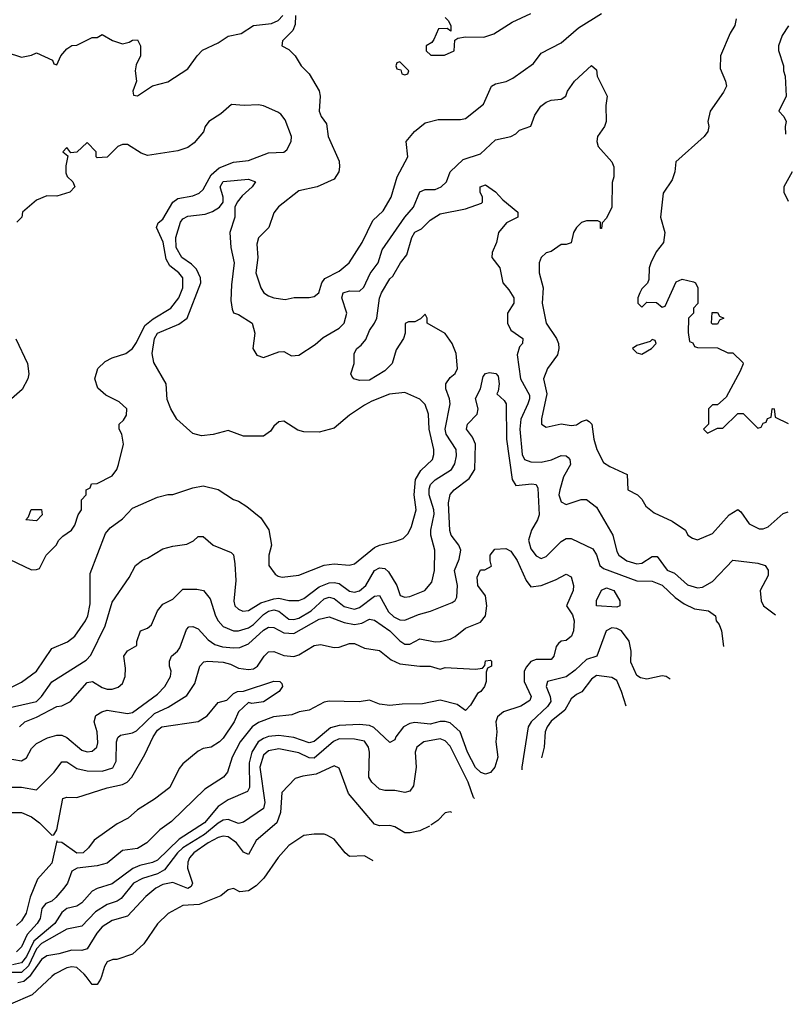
# Model space of a CAD drawing. Header units: inches. Extents: x 2348341 to 2479810, y 460419 to 613669.
# Tile 18 of 256: x 2395163 to 2398198, y 469890 to 473793. Entities that reach past the tile are written whole.
import ezdxf

# ---------------------------------------------------------------- set-up
doc = ezdxf.new("R2010")
doc.units = ezdxf.units.IN
doc.header["$MEASUREMENT"] = 0
doc.layers.add('C3496', color=7, linetype='Continuous')
doc.layers.add('C3497', color=7, linetype='Continuous')

msp = doc.modelspace()

# ---------------------------------------------------------------- linework, layer by layer
at = {"layer": 'C3496', "color": 2}
for points, elevation in [([(2395290.3, 470000), (2395212.5, 469927.5), (2395126, 469890)], 114), ([(2395202.1, 470000), (2395201.2, 469998.8), (2395179.4, 469980.6), (2395155.5, 469975.5)], 110), ([(2395487.1, 470000), (2395484, 469990), (2395470, 469969), (2395450, 469969), (2395426.1, 470000)], 114)]:
    msp.add_lwpolyline(points, dxfattribs=dict(at, elevation=elevation))
at = {"layer": 'C3497', "color": 2}
for points, elevation in [([(2396256, 473810), (2396254.8, 473774.8), (2396246, 473750), (2396204.7, 473710), (2396202, 473690), (2396230, 473674.8), (2396254.8, 473650), (2396278.8, 473610), (2396310, 473578), (2396350, 473511.3), (2396354, 473490), (2396350.7, 473430), (2396358.8, 473410), (2396379.8, 473379.8), (2396386, 473330), (2396430, 473232), (2396430.7, 473210), (2396427.7, 473190), (2396410, 473161.2), (2396342, 473130), (2396270, 473115.1), (2396188.5, 473051.5), (2396170, 473028), (2396150.6, 472969.4), (2396110, 472928), (2396103.5, 472903.5), (2396107.3, 472850), (2396099.1, 472790), (2396118.8, 472730), (2396130.7, 472710.7), (2396150, 472698.8), (2396170, 472690.8), (2396216, 472684), (2396251.6, 472691.6), (2396310, 472691.3), (2396330, 472696), (2396349.3, 472710.7), (2396361.2, 472750), (2396372.5, 472767.5), (2396430, 472796), (2396469, 472830), (2396520.9, 472910), (2396563.2, 472996.8), (2396604.1, 473035.9), (2396636, 473090), (2396659.3, 473170), (2396702, 473250), (2396695.3, 473310), (2396728, 473350), (2396770, 473384.7), (2396822, 473398), (2396910, 473397.3), (2396930, 473401), (2397002, 473458), (2397034, 473530), (2397050, 473539.1), (2397091.8, 473548.2), (2397118, 473562), (2397200.2, 473619.8), (2397230, 473661), (2397310, 473702), (2397378.9, 473761.1), (2397470, 473818)], 118), ([(2396850, 473802), (2396862, 473790), (2396872, 473770), (2396872, 473748), (2396858, 473758), (2396823.6, 473756.4), (2396805.4, 473714.6), (2396796.9, 473703.1), (2396774, 473690), (2396774, 473670), (2396792.7, 473652.7), (2396810, 473652), (2396847.3, 473652.7), (2396886, 473670), (2396888.4, 473711.6), (2396900.4, 473719.6), (2396930, 473724.7), (2397003.6, 473723.6), (2397043.1, 473736.9), (2397116, 473784), (2397190, 473818)], 122), ([(2395110, 473664.7), (2395170, 473644.7), (2395210, 473652), (2395230, 473662), (2395292.7, 473632.7), (2395298, 473618), (2395310, 473614), (2395326, 473650), (2395350, 473678), (2395370, 473691.3), (2395390, 473692), (2395450, 473722), (2395470, 473722), (2395490, 473734), (2395531.1, 473711.1), (2395570, 473698), (2395596.4, 473703.6), (2395610, 473712), (2395630, 473714), (2395642, 473690), (2395642, 473650), (2395625.4, 473614.6), (2395621, 473590), (2395626, 473550), (2395612, 473510), (2395614, 473494), (2395630, 473492), (2395690, 473531), (2395750, 473546.8), (2395830, 473598.8), (2395866, 473650), (2395888.1, 473671.9), (2395950, 473702), (2395990, 473728), (2396041.5, 473738.5), (2396090, 473770.6), (2396161.2, 473778.8), (2396188, 473790), (2396206, 473810)], 118), ([(2398003.6, 473796.4), (2397998, 473770), (2397979.8, 473740.2), (2397941, 473650), (2397939.6, 473599.6), (2397961, 473550), (2397964.7, 473530), (2397953.7, 473506.3), (2397901, 473430), (2397891, 473390), (2397894.8, 473370), (2397890.8, 473350), (2397876, 473330), (2397764.7, 473230), (2397761, 473190), (2397750, 473158), (2397714.4, 473105.6), (2397704, 473010), (2397720.7, 472950), (2397714.8, 472910), (2397686.4, 472873.6), (2397664.7, 472830), (2397658, 472810), (2397656.9, 472763.1), (2397651.6, 472748.4), (2397630, 472726), (2397622, 472710), (2397614, 472690), (2397614, 472670), (2397630, 472654), (2397650, 472674), (2397687.3, 472672.7), (2397710, 472654), (2397722, 472658), (2397765.6, 472754.4), (2397790, 472764.7), (2397834.4, 472754.4), (2397842, 472750), (2397852, 472730), (2397852, 472668), (2397834, 472650), (2397834, 472630), (2397814, 472610), (2397812.7, 472552.7), (2397818, 472518), (2397832, 472512), (2397838, 472498), (2397850, 472494), (2397930, 472492), (2397970, 472472), (2397990, 472472), (2398030, 472434), (2398031.6, 472428.4), (2398019.6, 472400.4), (2397963.6, 472296.4), (2397930, 472266), (2397910, 472266), (2397894, 472250), (2397894, 472190), (2397874, 472170), (2397890, 472154), (2397930, 472174), (2397950, 472174), (2398010, 472232), (2398031.6, 472231.6), (2398090, 472174), (2398102, 472178), (2398110, 472194), (2398122, 472198), (2398128, 472212), (2398142, 472218), (2398146, 472250), (2398150, 472252), (2398154, 472250), (2398158, 472218), (2398210, 472192)], 118), ([(2398210.7, 473769.3), (2398186, 473730), (2398171.3, 473690), (2398171.6, 473671.6), (2398191.3, 473610), (2398191.3, 473590), (2398198, 473570), (2398202, 473490), (2398172, 473430), (2398192, 473410), (2398202, 473390), (2398198, 473370), (2398199.6, 473339.6)], 122), ([(2395110, 471136.3), (2395170, 471167.3), (2395229.2, 471210), (2395290, 471301), (2395352.9, 471327.1), (2395382, 471350), (2395424, 471410), (2395433.2, 471430), (2395442, 471478), (2395442.5, 471597.5), (2395503.3, 471756.7), (2395521.5, 471778.6), (2395570, 471814), (2395610, 471857.3), (2395710, 471901), (2395750, 471911), (2395770, 471911.3), (2395850, 471938), (2395890, 471944.7), (2395950, 471931.3), (2396011.1, 471891.1), (2396030, 471884.7), (2396063.5, 471863.5), (2396119.1, 471819.1), (2396150.7, 471770.7), (2396161, 471710), (2396151.3, 471670), (2396151.3, 471630), (2396175.3, 471595.3), (2396187.1, 471587.1), (2396203.5, 471583.5), (2396270, 471590.8), (2396370, 471630.7), (2396410, 471636.3), (2396469.1, 471630.9), (2396490, 471636), (2396570, 471700.7), (2396590, 471710.7), (2396654.6, 471725.4), (2396683.1, 471736.9), (2396703.1, 471756.9), (2396716.5, 471783.5), (2396735.1, 471850), (2396727, 471910), (2396731.8, 471970), (2396753.3, 472006.7), (2396799, 472050), (2396805.2, 472070), (2396805.2, 472090), (2396786, 472170), (2396784, 472230), (2396770, 472268), (2396750, 472288.7), (2396690, 472315.3), (2396628.9, 472308.9), (2396558.5, 472281.5), (2396530, 472265.2), (2396470, 472225.2), (2396410, 472174.5), (2396350, 472158.4), (2396290, 472159.3), (2396266, 472166), (2396210, 472202), (2396190, 472199), (2396170, 472182), (2396158, 472162), (2396130, 472142), (2396050, 472142), (2395990, 472165.2), (2395930, 472149.2), (2395883.2, 472143.2), (2395850, 472152.7), (2395786.6, 472210), (2395762, 472250), (2395747.8, 472287.8), (2395743.7, 472350), (2395694.5, 472434.5), (2395687.8, 472470), (2395697.6, 472530), (2395709.6, 472550), (2395794.2, 472585.8), (2395826.6, 472610), (2395880.7, 472750), (2395879.5, 472770), (2395864.4, 472804.4), (2395844.4, 472824.4), (2395806, 472850), (2395783.1, 472890), (2395782.4, 472930), (2395800.7, 472990), (2395810, 473004), (2395830, 473014.9), (2395898.3, 473021.7), (2395927.7, 473032.3), (2395955.3, 473050), (2395969.2, 473070), (2395969.3, 473090), (2395958, 473130), (2395970, 473152), (2396070, 473160.7), (2396098, 473150), (2396084.7, 473130), (2396044.9, 473095.1), (2396024.7, 473070), (2396016, 473050), (2396016.3, 473010), (2395996.3, 472950), (2396000.7, 472890), (2396013.4, 472830), (2396002.5, 472742.5), (2396000.7, 472680.7), (2396005.4, 472645.4), (2396011.1, 472631.1), (2396030, 472624.7), (2396084.7, 472590), (2396094.8, 472550), (2396086.8, 472490), (2396103, 472463), (2396130, 472454), (2396190, 472476), (2396210, 472478), (2396240.7, 472460.7), (2396270, 472464), (2396334.9, 472505.1), (2396366.2, 472533.8), (2396429, 472570), (2396449.2, 472590), (2396459.5, 472630), (2396439.6, 472690), (2396445.6, 472710), (2396470, 472718.4), (2396510, 472717.3), (2396527.5, 472732.5), (2396552.6, 472787.4), (2396583.7, 472830), (2396599.4, 472880.6), (2396690, 473010.6), (2396723.7, 473050), (2396750, 473111), (2396770, 473120.7), (2396810, 473120.7), (2396834, 473130), (2396855.1, 473150), (2396869.5, 473190.5), (2396921, 473239), (2396990, 473262), (2397050, 473317.3), (2397110, 473330.8), (2397130, 473341), (2397144.1, 473355.9), (2397189.3, 473370.7), (2397205.8, 473414.2), (2397229.7, 473450.4), (2397250, 473466.8), (2397270, 473474.8), (2397310, 473478), (2397328, 473490), (2397335.3, 473510), (2397362, 473550), (2397430, 473612), (2397450, 473594), (2397452, 473570), (2397492, 473490), (2397487.3, 473452.7), (2397487.7, 473390), (2397482, 473370), (2397454, 473330), (2397450.6, 473310), (2397456.3, 473290), (2397510.8, 473230), (2397518, 473210), (2397518, 473170), (2397511.6, 473148.4), (2397511, 473050), (2397490, 473006), (2397472.7, 472987.3), (2397470, 472966), (2397466, 472966), (2397466, 472990), (2397455.3, 472995.3), (2397410, 472996), (2397390, 472989.2), (2397370.8, 472970), (2397358.8, 472950), (2397350, 472908.7), (2397330, 472902), (2397310, 472902), (2397270, 472874), (2397250, 472869), (2397231, 472850), (2397222.8, 472830), (2397222.8, 472790), (2397238, 472730), (2397234.8, 472670), (2397250.7, 472590), (2397290.6, 472530), (2397299.3, 472510), (2397300.4, 472490), (2397294.7, 472465.3), (2397255.5, 472410), (2397239.3, 472370), (2397252.7, 472310), (2397231.6, 472211.6), (2397232, 472190), (2397250, 472178), (2397309.3, 472190.7), (2397350, 472184.9), (2397370, 472187.7), (2397390, 472201), (2397410, 472206.8), (2397420.7, 472200.7), (2397430.7, 472190), (2397439.1, 472130), (2397450.7, 472090), (2397478, 472038), (2397502, 472022), (2397571.3, 471990), (2397574, 471930), (2397612, 471910), (2397630, 471892), (2397644.9, 471864.9), (2397678, 471838), (2397750, 471804.7), (2397802, 471770), (2397812, 471750), (2397830, 471738), (2397850, 471731.3), (2397910, 471756), (2397975.3, 471830), (2398010, 471851), (2398022, 471842), (2398055.3, 471795.3), (2398095.3, 471775.3), (2398110, 471774.8), (2398130, 471782.8), (2398190, 471836), (2398210, 471842)], 114), ([(2395062, 471682), (2395210, 471612), (2395230, 471614), (2395242, 471618), (2395268, 471670), (2395308, 471710), (2395318, 471730), (2395333.6, 471746.4), (2395368, 471770), (2395382, 471790), (2395395.3, 471830), (2395408, 471850), (2395408, 471890), (2395426, 471910), (2395426, 471930), (2395442, 471938), (2395447.3, 471952.7), (2395470, 471954), (2395530, 471984.7), (2395548, 472010), (2395555.3, 472030), (2395574, 472110), (2395568, 472150), (2395558, 472170), (2395558, 472190), (2395574.6, 472205.4), (2395586, 472226), (2395588, 472250), (2395558, 472278), (2395504.5, 472304.5), (2395472.6, 472332.6), (2395460.7, 472370), (2395473.3, 472410), (2395501.5, 472438.5), (2395530, 472452.7), (2395584, 472470), (2395609.6, 472490.4), (2395626.2, 472513.8), (2395659.5, 472580.5), (2395692.1, 472607.9), (2395762.7, 472650), (2395793.3, 472690), (2395809.6, 472730), (2395809.4, 472770), (2395794.5, 472790), (2395758, 472818), (2395743.9, 472843.9), (2395731.7, 472911.7), (2395705.2, 472970), (2395712.5, 472987.5), (2395730, 473002.8), (2395769.7, 473070.3), (2395790, 473083.8), (2395850, 473095.5), (2395874.3, 473105.7), (2395890, 473120.7), (2395921.6, 473178.4), (2395954.3, 473205.7), (2396010, 473228.5), (2396070, 473235.5), (2396150, 473266), (2396210, 473268), (2396222.5, 473277.5), (2396239.3, 473310), (2396240.9, 473330), (2396215.8, 473395.8), (2396198.6, 473418.6), (2396186.6, 473426.6), (2396130, 473451.6), (2396110, 473455.6), (2396052.9, 473452.9), (2396003, 473457), (2395960.2, 473419.8), (2395913.4, 473390), (2395898, 473370), (2395891.6, 473348.4), (2395855.2, 473304.8), (2395830, 473286), (2395790, 473273.3), (2395670, 473255.3), (2395644.7, 473264.7), (2395590, 473299), (2395570, 473299), (2395552, 473290), (2395510, 473248), (2395470, 473246), (2395466, 473250), (2395466, 473270), (2395430, 473306), (2395390, 473268), (2395366, 473266), (2395350, 473286), (2395334, 473270), (2395354, 473254), (2395346, 473214), (2395346.4, 473186.4), (2395351.1, 473171.1), (2395374, 473150), (2395382, 473130), (2395362, 473110), (2395310, 473094), (2395270, 473095.3), (2395230, 473078), (2395174, 473030), (2395172, 473010), (2395152, 472990)], 118), ([(2398226, 473190), (2398192, 473130), (2398192, 473110), (2398210, 473074)], 122), ([(2395083.1, 471056.9), (2395230, 471090.4), (2395249.6, 471110), (2395290, 471168), (2395426.3, 471253.7), (2395445.7, 471274.3), (2395501.3, 471390), (2395530, 471484.7), (2395597.5, 471582.5), (2395622, 471630), (2395650, 471651.3), (2395670, 471658), (2395730, 471696), (2395770, 471706.8), (2395825.6, 471714.4), (2395852.5, 471727.5), (2395870, 471744.7), (2395890, 471744.7), (2395930.6, 471710.6), (2396001, 471681), (2396010, 471672), (2396016.3, 471636.3), (2396019.3, 471570), (2396011.6, 471488.4), (2396016, 471470), (2396030, 471456), (2396048.1, 471448.1), (2396070, 471450.8), (2396118.5, 471481.5), (2396170, 471497.8), (2396190, 471500.3), (2396230, 471490.4), (2396270, 471490.5), (2396290, 471499.3), (2396350, 471544.6), (2396390, 471560.8), (2396410, 471562.8), (2396430, 471558), (2396470, 471528.2), (2396490, 471524.4), (2396510, 471528.5), (2396534.7, 471550), (2396569.8, 471610.2), (2396590, 471620.3), (2396610, 471617.6), (2396624.9, 471604.9), (2396658, 471550), (2396672, 471510), (2396690, 471504), (2396710, 471507.3), (2396768.7, 471530), (2396796.6, 471563.4), (2396807, 471610), (2396809.5, 471690), (2396793, 471750), (2396793, 471770), (2396806.5, 471833.5), (2396805.4, 471850), (2396786.2, 471910), (2396786.5, 471933.5), (2396791.5, 471950), (2396810, 471968.5), (2396875.1, 472010), (2396887.8, 472032.2), (2396895.1, 472064.9), (2396893.3, 472090), (2396853.7, 472150), (2396849.8, 472170), (2396869.6, 472270), (2396867, 472290), (2396852, 472330), (2396852.3, 472350), (2396870, 472374.8), (2396889.5, 472390.5), (2396899.3, 472410), (2396894, 472470), (2396878, 472510), (2396850, 472549), (2396778, 472590), (2396778, 472610), (2396770, 472626), (2396752, 472608), (2396730, 472595.3), (2396704.7, 472595.3), (2396691.6, 472588.4), (2396690.8, 472550.8), (2396684.9, 472530), (2396654.9, 472485.1), (2396639.3, 472430), (2396610, 472400.7), (2396550, 472363.7), (2396510, 472362.7), (2396488, 472370), (2396480.2, 472380.2), (2396475.3, 472390), (2396488.7, 472430), (2396488.7, 472470), (2396499, 472490), (2396517.2, 472502.8), (2396535.1, 472524.9), (2396550, 472561), (2396569.2, 472590), (2396579, 472610), (2396589.4, 472689.4), (2396597, 472710), (2396630, 472766), (2396642.9, 472777.1), (2396673.2, 472830), (2396698.4, 472861.6), (2396718, 472930), (2396730, 472950.6), (2396756.2, 472963.8), (2396790, 472998.8), (2396830, 473024), (2396930, 473042.8), (2396993.6, 473066.4), (2396998, 473070), (2396998, 473090), (2396988.9, 473108.9), (2396989, 473130), (2397010, 473138), (2397050, 473110.8), (2397078.8, 473078.8), (2397138, 473030), (2397138, 473010), (2397092.7, 472987.3), (2397061, 472950), (2397053, 472910), (2397036.3, 472870), (2397034.8, 472850), (2397066, 472810), (2397078, 472750), (2397102.5, 472722.5), (2397122, 472690), (2397122, 472670), (2397096.3, 472630), (2397096.3, 472590), (2397110, 472562.8), (2397158, 472530), (2397156, 472510), (2397143.9, 472496.1), (2397135.8, 472464.2), (2397148.8, 472370), (2397184.2, 472304.2), (2397184.6, 472290), (2397177.4, 472270), (2397150.3, 472210), (2397146, 472170), (2397154.9, 472070), (2397164.9, 472050), (2397190, 472040.4), (2397230, 472039.5), (2397271.3, 472048.7), (2397310, 472065.5), (2397330, 472064), (2397337.6, 472057.6), (2397344, 472050), (2397347.3, 472030), (2397319, 471981), (2397304, 471930), (2397301, 471910), (2397310, 471882), (2397330, 471871.3), (2397389.2, 471890.8), (2397410, 471890.7), (2397450, 471860.7), (2397514, 471750), (2397530, 471684.7), (2397538.8, 471670), (2397570, 471648), (2397610, 471635.5), (2397630, 471639.3), (2397670, 471665.5), (2397690, 471664.9), (2397730, 471610.4), (2397758.7, 471598.7), (2397810, 471553), (2397850, 471541.6), (2397870, 471543), (2397910, 471566), (2397990, 471650.7), (2398090, 471638.4), (2398118, 471630), (2398130.5, 471610.5), (2398130.6, 471590), (2398098.8, 471530), (2398102.8, 471490), (2398111.3, 471470), (2398159.4, 471434)], 110), ([(2395147.5, 472527.5), (2395194, 472430), (2395198.8, 472390), (2395194.8, 472370), (2395172.7, 472327.3), (2395108.9, 472271.1)], 118), ([(2395162.7, 470990), (2395184, 471010), (2395230, 471028.4), (2395310, 471070.5), (2395330, 471073.4), (2395364, 471090), (2395430, 471166), (2395452, 471170), (2395490, 471146), (2395510, 471138.8), (2395530, 471138.8), (2395552.9, 471147.1), (2395570, 471162), (2395581.2, 471190), (2395582, 471222), (2395575.3, 471270), (2395590, 471291.3), (2395628, 471312), (2395628, 471328), (2395642, 471370), (2395670, 471381), (2395686, 471394), (2395709.6, 471450.4), (2395730, 471476), (2395770, 471496), (2395810, 471536), (2395864.7, 471535.3), (2395891.3, 471530), (2395917.5, 471497.5), (2395939.5, 471430), (2395950.4, 471410), (2395970, 471388), (2396010, 471370.4), (2396030.4, 471370.4), (2396070, 471382.3), (2396090, 471396), (2396130, 471435.6), (2396150, 471449), (2396170, 471453.6), (2396190, 471448.7), (2396230, 471417.4), (2396250, 471415.6), (2396270, 471420.8), (2396318.7, 471450), (2396370, 471498), (2396390, 471503.7), (2396410, 471498.4), (2396450, 471467.4), (2396490, 471456), (2396510, 471462.6), (2396570, 471508.4), (2396590, 471510.6), (2396625.5, 471445.5), (2396646.3, 471426.3), (2396670, 471413.7), (2396690, 471412.2), (2396744.1, 471435.9), (2396791.8, 471448.2), (2396877, 471483), (2396889.4, 471490.6), (2396896.6, 471503.4), (2396898.7, 471550), (2396887.3, 471610), (2396905.3, 471654.7), (2396911.3, 471690), (2396903.6, 471710), (2396873.6, 471750), (2396868.2, 471768.2), (2396862.4, 471877.6), (2396870, 471910.8), (2396886, 471930), (2396945.6, 471974.4), (2396967.3, 472010), (2396969.6, 472110), (2396958, 472138), (2396934, 472170), (2396939, 472190), (2396977.2, 472230), (2396981.2, 472250), (2396970, 472292), (2396989.6, 472330.4), (2397001, 472379), (2397010, 472391), (2397025.6, 472394.4), (2397050.6, 472390.6), (2397059.9, 472379.9), (2397064, 472350), (2397059.8, 472320.2), (2397054, 472310), (2397083.6, 472283.6), (2397091, 472271), (2397092.7, 472130), (2397115.5, 471970), (2397130, 471947.3), (2397193.2, 471953.2), (2397210.4, 471950.4), (2397216.7, 471936.7), (2397222, 471830), (2397215.8, 471810), (2397192.2, 471770), (2397180.4, 471730), (2397190, 471696), (2397210, 471667.3), (2397230, 471657.3), (2397250, 471664.9), (2397310, 471724.9), (2397330, 471736.3), (2397350, 471736.3), (2397435.9, 471695.9), (2397450, 471672), (2397463, 471630), (2397478, 471618), (2397610, 471568.5), (2397670, 471567.7), (2397710, 471552.2), (2397762.3, 471502.3), (2397797.5, 471477.5), (2397838, 471458), (2397894, 471450), (2397922, 471430), (2397924.7, 471410), (2397936, 471396), (2397944.7, 471370), (2397953.4, 471308.1)], 106), ([(2395110, 470866), (2395170, 470855.5), (2395190, 470866.8), (2395210, 470904), (2395230, 470924), (2395273.3, 470946.7), (2395310, 470957.1), (2395330, 470956.3), (2395350, 470948), (2395410, 470897.1), (2395430, 470890.5), (2395450, 470894), (2395469.2, 470910), (2395473, 470927), (2395469.6, 470970), (2395458.4, 471010), (2395464.9, 471035.1), (2395489, 471050), (2395510, 471055.8), (2395590, 471042.4), (2395610, 471046.4), (2395710, 471119.1), (2395738, 471150), (2395761.2, 471190), (2395764, 471210), (2395757.2, 471230), (2395757.2, 471250), (2395765.2, 471270), (2395789.3, 471290), (2395797.4, 471302.6), (2395824.8, 471375.2), (2395833.6, 471386.4), (2395850, 471387.3), (2395870, 471378.8), (2395910, 471335.5), (2395936.2, 471316.2), (2395966.5, 471306.5), (2396010, 471302.6), (2396035.8, 471304.2), (2396070, 471318.4), (2396130, 471373.7), (2396150, 471384.9), (2396170, 471383.8), (2396210, 471363.1), (2396250, 471359.5), (2396350, 471416.5), (2396390, 471426), (2396450, 471403.1), (2396490, 471395.3), (2396519.8, 471400.3), (2396550, 471416.3), (2396570, 471413.4), (2396630.5, 471370), (2396670, 471330.6), (2396690, 471317.3), (2396710, 471317.3), (2396750, 471338.8), (2396810, 471326.4), (2396830, 471328.4), (2396870, 471338), (2396890, 471347.7), (2396930, 471380.7), (2396990, 471404.9), (2397009.3, 471430), (2397015.1, 471470), (2397009.3, 471509.3), (2396979, 471550), (2396976.4, 471583.6), (2396990, 471612), (2397007.3, 471612.7), (2397033.6, 471626.4), (2397028, 471648), (2397028.7, 471670), (2397046.3, 471693.7), (2397090, 471697.3), (2397110, 471686.8), (2397134.9, 471650), (2397170.5, 471570.5), (2397190, 471544.7), (2397230, 471550.6), (2397287.6, 471572.4), (2397330, 471594.8), (2397350, 471584.7), (2397359.1, 471550), (2397357.3, 471530), (2397331.3, 471470), (2397354.4, 471434.4), (2397360.7, 471410), (2397358, 471370), (2397350.5, 471350), (2397330, 471332.7), (2397310, 471329.2), (2397299.1, 471320.9), (2397290, 471308), (2397280.7, 471270), (2397270, 471257.2), (2397210, 471256.9), (2397190, 471249.4), (2397171.8, 471228.2), (2397162.4, 471210), (2397162.4, 471170), (2397190.4, 471110), (2397185.5, 471094.5), (2397150, 471072), (2397081, 471050), (2397057.3, 471030), (2397050.7, 471010), (2397054, 470970), (2397050.6, 470930), (2397059.1, 470870), (2397046.8, 470830), (2397030, 470809), (2397010, 470802.7), (2396990.9, 470809.1), (2396970, 470829.3), (2396938.9, 470890), (2396909.8, 470969.8), (2396870, 471005.6), (2396850, 471011.3), (2396830, 471011.3), (2396790, 471001.1), (2396730, 471007.3), (2396710, 471002.9), (2396684, 470990), (2396654, 470950), (2396650, 470938), (2396630, 470928), (2396567.3, 470987.2), (2396550, 470995.1), (2396510, 470999.7), (2396430, 470995.1), (2396394.6, 470985.4), (2396330, 470931.6), (2396310, 470926.3), (2396250, 470948.2), (2396190, 470955.1), (2396150, 470951.2), (2396130, 470944), (2396108.5, 470930), (2396082.7, 470890), (2396072.3, 470847.7), (2396074, 470750), (2396066.2, 470733.8), (2395990, 470700.7), (2395950, 470674), (2395895.3, 470610), (2395795.5, 470544.5), (2395710, 470461.3), (2395690, 470451.5), (2395639.3, 470440.7), (2395611.3, 470428.7), (2395530, 470367), (2395470.4, 470349.6), (2395450, 470338), (2395410, 470292.7), (2395390, 470279.5), (2395350, 470269.6), (2395330, 470254), (2395302.6, 470210), (2395219.1, 470140.9), (2395190, 470079.7), (2395170, 470054), (2395133.9, 470046.1)], 102), ([(2397742.1, 471179.1), (2397726, 471190), (2397710, 471192.3), (2397650, 471178.4), (2397623.8, 471183.8), (2397610, 471193.2), (2397586.2, 471246.2), (2397587.3, 471290), (2397579.5, 471330), (2397549.2, 471370), (2397530, 471379.6), (2397510, 471382), (2397488.2, 471370), (2397450.8, 471270), (2397410, 471257.2), (2397365.8, 471214.2), (2397330, 471187.8), (2397256, 471170), (2397250.6, 471150), (2397266, 471110), (2397268.2, 471090), (2397255.8, 471070), (2397190.4, 471010), (2397179.3, 470990), (2397154, 470830), (2397153.2, 470819.3)], 106), ([(2395110, 470750.7), (2395170, 470750.5), (2395230, 470740.7), (2395299.3, 470810), (2395330, 470850.8), (2395350, 470850.7), (2395390, 470824.4), (2395430, 470815.3), (2395490, 470814), (2395532.5, 470827.5), (2395546, 470854), (2395547.3, 470930), (2395552.1, 470947.9), (2395563.3, 470956.7), (2395610, 470966), (2395625.6, 470974.4), (2395697.6, 471042.4), (2395752.3, 471067.8), (2395825.4, 471114.6), (2395858, 471162), (2395877.2, 471230), (2395892.7, 471247.3), (2395909.5, 471250.5), (2395970, 471246), (2395998.3, 471238.3), (2396030, 471222.4), (2396070, 471217), (2396090, 471220.4), (2396106, 471230), (2396132.7, 471270), (2396150, 471287.3), (2396170, 471288), (2396210, 471272.4), (2396250, 471268.5), (2396270, 471274.9), (2396330, 471313), (2396355.9, 471315.9), (2396410, 471304), (2396430, 471305.5), (2396470, 471320.5), (2396490, 471320.5), (2396530, 471302), (2396590, 471293), (2396635.4, 471255.4), (2396670, 471240.3), (2396749.4, 471230.6), (2396790, 471231), (2396830, 471218), (2396850, 471224.7), (2396970, 471218), (2396998, 471222), (2397007.3, 471232.7), (2397010, 471252), (2397030, 471254), (2397034, 471250), (2397034, 471230), (2397018, 471222), (2397012.7, 471207.3), (2397012, 471170), (2397006, 471150), (2396991, 471130), (2396978.5, 471121.5), (2396950, 471075.3), (2396930, 471055.3), (2396898, 471078), (2396830, 471095.1), (2396759.5, 471080.5), (2396679.9, 471080.1), (2396630, 471074.5), (2396590, 471079.3), (2396550, 471095.1), (2396509.5, 471089.5), (2396390, 471091.3), (2396370, 471087.3), (2396310, 471056.2), (2396270.6, 471049.4), (2396242.5, 471037.5), (2396169.4, 471029.4), (2396110, 471007.8), (2396084.9, 470990), (2396037, 470930), (2396005.5, 470870), (2395987.3, 470810), (2395970.8, 470790), (2395896.7, 470743.3), (2395764.7, 470615.3), (2395718.8, 470581.2), (2395666.8, 470530), (2395630, 470507.6), (2395570, 470499.3), (2395510, 470449.6), (2395470, 470438.4), (2395390.5, 470429.5), (2395370, 470417.2), (2395352.7, 470370), (2395338, 470350), (2395306.4, 470313.6), (2395290, 470299.5), (2395266.8, 470290), (2395250.7, 470270), (2395244.4, 470230), (2395232.4, 470210), (2395192.8, 470167.2), (2395170, 470118), (2395150, 470098.4)], 98), ([(2395130, 470650.4), (2395170, 470650.6), (2395210, 470633), (2395242, 470610), (2395290, 470560.7), (2395298, 470562), (2395310, 470582), (2395334, 470706), (2395349.5, 470710.5), (2395390, 470710.4), (2395510, 470748.5), (2395570, 470761.1), (2395589.7, 470770.3), (2395607.6, 470790), (2395659.7, 470880.3), (2395692, 470950), (2395710, 470976.3), (2395726, 470990), (2395870, 471010.5), (2395905.8, 471034.2), (2395950, 471086), (2395984, 471096), (2396010, 471122), (2396026, 471130), (2396050, 471131.3), (2396170, 471170.6), (2396194, 471170), (2396202, 471162), (2396204.7, 471150), (2396191.3, 471130), (2396130, 471089.6), (2396083.1, 471083.1), (2396070, 471086), (2396030.7, 471049.3), (2396013.4, 471010), (2395970, 470945.2), (2395954.8, 470930), (2395922, 470910), (2395890, 470904), (2395870, 470894), (2395810, 470842.7), (2395795.6, 470824.4), (2395758.8, 470750), (2395697.3, 470702.7), (2395630, 470660.9), (2395592.5, 470627.5), (2395550, 470605.1), (2395458.8, 470541.2), (2395436.3, 470510), (2395414, 470490), (2395390, 470489.7), (2395330, 470531.8), (2395312.9, 470532.9), (2395310, 470538), (2395290.3, 470449.7), (2395233.7, 470386.3), (2395204.9, 470315.1), (2395188.1, 470251.9), (2395170, 470220.7), (2395150, 470202.9)], 94), ([(2397567.4, 471072.3), (2397549.4, 471130), (2397530, 471173.2), (2397510, 471186), (2397450, 471193.6), (2397430, 471179.5), (2397391.9, 471128.1), (2397370, 471118), (2397350, 471101.2), (2397324.2, 471055.8), (2397270, 471011.8), (2397254.4, 470990), (2397245.7, 470970), (2397242.4, 470910), (2397232.4, 470867.7)], 110), ([(2396966.5, 470705.3), (2396962.7, 470710), (2396941.1, 470770), (2396870, 470913.2), (2396850, 470935.1), (2396830, 470942), (2396764.7, 470930), (2396737.3, 470910), (2396730.6, 470890), (2396734.4, 470830), (2396724, 470756), (2396710, 470735.3), (2396690, 470729), (2396650, 470738), (2396610, 470738), (2396590, 470742.7), (2396559.3, 470770), (2396547, 470790), (2396549.7, 470890), (2396545.6, 470910), (2396530, 470933.6), (2396490, 470941.3), (2396430, 470942.2), (2396407.7, 470932.3), (2396330, 470865.7), (2396310, 470866.9), (2396270, 470887.1), (2396190, 470903), (2396150, 470894.7), (2396130, 470878), (2396114.9, 470830), (2396134.9, 470690), (2396130, 470666), (2396050, 470612.3), (2396030, 470607.3), (2395990, 470623), (2395970, 470620.5), (2395950, 470608.3), (2395896.2, 470563.8), (2395810, 470509.7), (2395789, 470490), (2395736.9, 470423.1), (2395710, 470406.8), (2395650, 470388.4), (2395614.4, 470370), (2395565.5, 470310), (2395550, 470298.7), (2395510, 470286.3), (2395463.7, 470256.3), (2395410, 470199.6), (2395350, 470188.5), (2395250, 470131.7), (2395230, 470109.7), (2395197.6, 470042.4), (2395170, 470015.5), (2395070, 470015.7)], 106), ([(2396787.7, 470596.1), (2396750, 470577.2), (2396710.7, 470569.3), (2396689.4, 470569.4), (2396650, 470593.2), (2396630, 470599.3), (2396590, 470598), (2396570, 470603.7), (2396466, 470726), (2396430, 470826), (2396410, 470835.3), (2396338, 470802), (2396285.5, 470794.5), (2396254.8, 470785.2), (2396202.8, 470730), (2396197.6, 470650), (2396182.4, 470610), (2396100.9, 470539.1), (2396070, 470484), (2396050, 470493.2), (2396022.9, 470530), (2395990, 470553.3), (2395970, 470556.3), (2395950, 470551.1), (2395910, 470529.6), (2395853, 470490), (2395836.4, 470470), (2395830, 470454), (2395828.9, 470430), (2395848.2, 470370), (2395843, 470357), (2395830, 470349.7), (2395770, 470373.3), (2395730, 470365.1), (2395702.8, 470350), (2395662.8, 470317.2), (2395590, 470239.3), (2395530, 470222), (2395490, 470197), (2395468.2, 470171.8), (2395430, 470109.4), (2395410, 470102.9), (2395370, 470105.1), (2395318, 470090), (2395270, 470082.4), (2395250, 470067.8), (2395202.1, 470000)], 110), ([(2396876, 470650), (2396870, 470653.2), (2396850, 470649), (2396821.4, 470618.6), (2396793.6, 470599.6)], 110), ([(2396563.8, 470459.3), (2396530, 470479), (2396470, 470476), (2396453.2, 470490), (2396410, 470544), (2396380.2, 470560.2), (2396370, 470564), (2396330, 470564), (2396290, 470559), (2396230, 470519), (2396188.1, 470471.9), (2396130.4, 470389.6), (2396100.4, 470359.6), (2396070, 470339.3), (2396036, 470336), (2396010, 470349), (2395990, 470344), (2395959.9, 470320.1), (2395874.4, 470285.6), (2395810, 470281.2), (2395751.3, 470250), (2395710, 470208.7), (2395654.8, 470130), (2395610, 470089), (2395548, 470068), (2395532, 470068), (2395510, 470058), (2395499.8, 470040.2), (2395487.1, 470000)], 114), ([(2395426.1, 470000), (2395418.4, 470010), (2395390, 470035.6), (2395370, 470038.4), (2395350, 470034), (2395301, 470010), (2395290.3, 470000)], 114)]:
    msp.add_lwpolyline(points, dxfattribs=dict(at, elevation=elevation))
for points, elevation in [([(2396670, 473626), (2396658, 473622), (2396654, 473610), (2396658, 473598), (2396674, 473594), (2396678, 473578), (2396690, 473574), (2396702, 473578), (2396706, 473590)], 122), ([(2397910, 472586), (2397906, 472590), (2397908, 472632), (2397930, 472632), (2397938, 472618), (2397954, 472610), (2397938, 472602), (2397930, 472586)], 118), ([(2397670, 472526), (2397662, 472518), (2397610, 472502), (2397592, 472490), (2397610, 472472), (2397630, 472466.8), (2397668, 472490), (2397686, 472510), (2397682, 472522)], 118), ([(2395230, 471806), (2395188, 471810), (2395198, 471822), (2395209.1, 471850.9), (2395250, 471852), (2395252, 471830)], 118), ([(2397530, 471464), (2397449.4, 471469.4), (2397449.5, 471490.5), (2397470, 471532), (2397490, 471541), (2397518, 471530), (2397542, 471490), (2397542, 471470)], 102)]:
    msp.add_lwpolyline(points, close=True, dxfattribs=dict(at, elevation=elevation))

doc.saveas('drawing.dxf')
